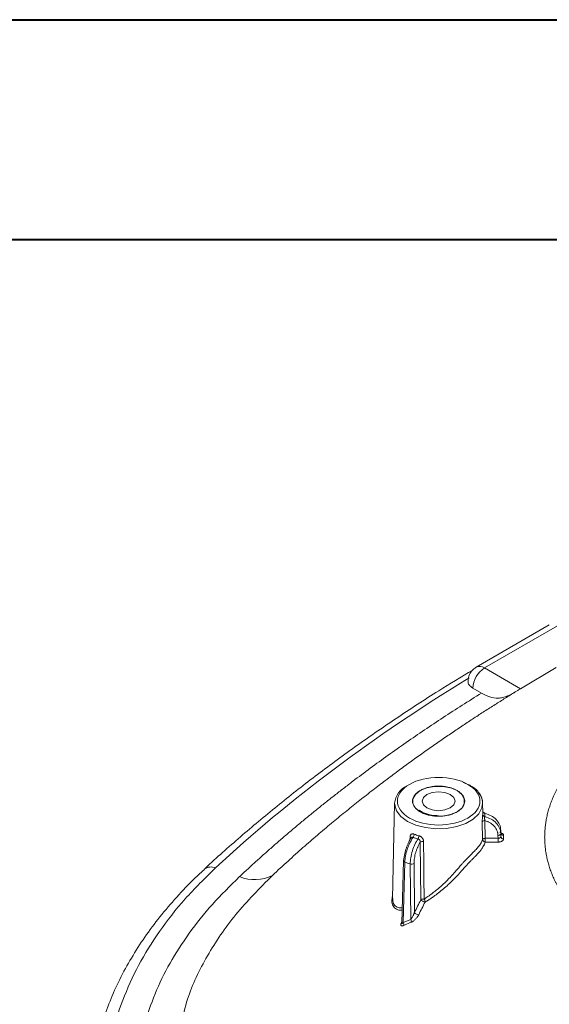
# Model space of a CAD drawing. Header units: millimetres. Extents: x 0 to 420, y 0 to 297.
# Tile 78 of 106: x 274 to 298, y 252 to 297. Entities that reach past the tile are written whole.
import ezdxf

# ---------------------------------------------------------------- set-up
doc = ezdxf.new("R2010")
doc.units = ezdxf.units.MM

msp = doc.modelspace()

# ---------------------------------------------------------------- linework, layer by layer
at = {"color": 7, "linetype": 'Continuous', "lineweight": 40}
for p, q in [((0.07884357, 297.21478016), (420.07884357, 297.21478016)), ((9.54138493, 287.21478016), (410.07884357, 287.21478016))]:
    msp.add_line(p, q, dxfattribs=at)
at = {"color": 7, "linetype": 'Continuous', "lineweight": 15}
for p, q in [((298.13588619, 269.67906325), (294.81248601, 267.76050517)), ((295.18745599, 267.72337501), (298.51085616, 269.64193309)), ((296.82598848, 266.77747033), (295.18745599, 267.72337501)), ((298.45539618, 267.74362437), (296.82598848, 266.77747033)), ((294.65712219, 266.80481602), (295.04886661, 266.57866678)), ((294.20452826, 262.52786713), (294.51721968, 262.38056584)), ((294.54251964, 262.37971145), (294.49792037, 262.4136883)), ((291.09949749, 261.57754565), (291.00638061, 257.22167113)), ((295.11273226, 261.14481107), (295.1034751, 261.57754223)), ((295.10913463, 261.14475898), (295.10913529, 261.20126702)), ((295.09996176, 259.91613494), (295.08563052, 260.72139137)), ((295.20864861, 260.78081227), (295.22283761, 259.97509051)), ((295.92934325, 260.21430047), (295.92652995, 260.34447373)), ((292.29169354, 257.17726789), (292.26672021, 259.80027528)), ((295.22283761, 259.97509051), (295.80436072, 259.97508936)), ((295.80436072, 259.97508936), (295.80154347, 260.10851308)), ((295.9293472, 260.04724252), (295.92652995, 260.18066623)), ((295.9293472, 260.04724252), (295.92934325, 260.21430047)), ((296.0543271, 260.11401823), (296.05432051, 259.9469542)), ((291.50364625, 258.95548828), (291.42096072, 256.11103899)), ((291.4861079, 256.13930275), (291.56610261, 258.89115434)), ((291.81183455, 258.80924755), (291.8312761, 256.28294721)), ((291.9825688, 258.83566022), (291.99980883, 256.5952076)), ((290.96905431, 257.14305063), (291.00961538, 257.37326483)), ((291.4861079, 256.13930275), (291.8312761, 256.28294721)), ((291.85568702, 256.15639241), (291.51064, 256.01215489))]:
    msp.add_line(p, q, dxfattribs=at)
at = {"color": 8, "linetype": 'Continuous', "lineweight": 15}
for p, q in [((295.10914187, 261.0595968), (295.10913463, 261.14475898)), ((291.79752833, 259.88862238), (291.80146906, 260.0373506)), ((291.4225544, 256.1660648), (291.41808288, 256.1658293))]:
    msp.add_line(p, q, dxfattribs=at)
at = {"color": 7, "linetype": 'Continuous', "lineweight": 15, "flags": 128}
for points in [[(292.26533464, 261.18086404), (292.04787402, 261.35365191), (291.93355069, 261.55677807), (291.93354938, 261.7703551), (292.04787534, 261.97347975), (292.265332, 262.14626533), (292.56464838, 262.27180648), (292.91650871, 262.33780545), (293.28647507, 262.33780469), (293.63833803, 262.27180724), (293.93764783, 262.14626989), (294.15510844, 261.97348203), (294.26943177, 261.77035586), (294.26943309, 261.55677883), (294.15510713, 261.35365419), (293.93763993, 261.18086252), (293.63833408, 261.05532746), (293.28647375, 260.98932848), (292.9165074, 260.98932924), (292.56464443, 261.0553267), (292.26533464, 261.18086404)], [(292.57116271, 261.35741482), (292.40857992, 261.49787763), (292.35148411, 261.66356316), (292.40857729, 261.82925326), (292.57115612, 261.96971683), (292.81447251, 262.06357159), (293.10148728, 262.09653078), (293.38850468, 262.06357615), (293.63181976, 261.96971911), (293.79440254, 261.82925631), (293.85148782, 261.66356469), (293.79439464, 261.49787459), (293.63181581, 261.35741102), (293.38849942, 261.26355626), (293.10148465, 261.23059707), (292.81447778, 261.26355778), (292.57116271, 261.35741482)], [(295.80154347, 260.10851308), (295.82592015, 260.11021933), (295.84936105, 260.11455824), (295.8709725, 260.12137052), (295.88990763, 260.13039082), (295.90544862, 260.14127317), (295.9169962, 260.15360319), (295.92412231, 260.16691023), (295.92652995, 260.18066623)], [(295.80436072, 259.97508936), (295.80436533, 259.95383659), (295.80435875, 259.93072909), (295.80436072, 259.90664975), (295.8043627, 259.88250385), (295.80436731, 259.85919021), (295.80435809, 259.83757606), (295.80436336, 259.81849671), (295.80435809, 259.80265396)]]:
    msp.add_lwpolyline(points, dxfattribs=at)
at = {"color": 8, "linetype": 'Continuous', "lineweight": 15, "flags": 128}
msp.add_lwpolyline([(295.1034751, 261.57754223), (295.07083368, 261.35493845), (294.92724859, 261.08892386), (294.67754563, 260.85047157), (294.33625099, 260.65344637), (293.92319475, 260.50929592), (293.4623835, 260.42639992), (292.9806009, 260.40957628), (292.50584563, 260.45980277), (292.06570477, 260.57415856), (291.68576279, 260.74600057), (291.38809145, 260.96533641), (291.18999994, 261.21942432), (291.10299568, 261.4934947), (291.09949749, 261.57754565)], dxfattribs=at)
at = {"color": 7, "linetype": 'Continuous', "lineweight": 15}
for centre, radius, start, end in [((295.80855264, 266.75240763), 1.15262253, 122.605741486, 177.393929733), ((292.10887579, 261.45204042), 1.01715098, 116.562899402, 172.912268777), ((294.34127765, 261.54827913), 0.76275899, 2.198680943, 38.151539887), ((295.19397826, 260.65413245), 0.12752645, 83.394200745, 148.169270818), ((295.22179393, 261.07064788), 0.11319281, 185.602744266, 258.769912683), ((291.77524347, 259.97007595), 0.07220568, 13.16300818, 68.702739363), ((291.73868154, 260.1745056), 0.25302086, 322.995371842, 357.197912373), ((291.89767703, 260.09925584), 0.3063544, 330.373029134, 358.51106758), ((292.3755854, 259.65723168), 0.17975845, 76.55910252, 127.273421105), ((296.04415252, 260.22936354), 0.11579319, 187.47456051, 275.040999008), ((296.04414474, 260.06228505), 0.11577889, 187.465237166, 275.042213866), ((291.55289505, 258.95263409), 0.04933144, 131.265111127, 176.683163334), ((291.87213618, 258.98447983), 0.18531767, 251.01042937, 306.577515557), ((284.73223703, 259.86535555), 1.77254569, 247.212973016, 297.206767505), ((291.69359265, 256.19075895), 0.16569673, 348.029736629, 33.804948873), ((292.21781469, 256.77941008), 0.28540692, 220.195898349, 265.410411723), ((291.34952824, 256.04701031), 0.164839, 347.792585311, 34.048499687)]:
    msp.add_arc(centre, radius, start, end, dxfattribs=at)
at = {"color": 8, "linetype": 'Continuous', "lineweight": 15}
for centre, radius, start, end in [((294.96777067, 267.41672424), 0.37722186, 54.38210116, 114.309180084), ((295.21343966, 261.2141382), 0.10658195, 197.775551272, 262.623801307), ((291.57938062, 258.96652859), 0.07653484, 188.293972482, 260.009224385), ((282.74694209, 258.17388445), 0.49779009, 65.894290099, 127.816457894)]:
    msp.add_arc(centre, radius, start, end, dxfattribs=at)
at = {"color": 7, "linetype": 'Continuous', "lineweight": 15}
for points, knots in [([(294.65317619, 267.6306515), (294.13384734, 267.31709365), (292.94206774, 266.59752674), (291.15440332, 265.42935584), (289.27856593, 264.13453804), (287.47326296, 262.80397166), (285.73473885, 261.44135664), (284.07688578, 260.04327618), (282.98008548, 259.0829484), (282.45812693, 258.58127841), (282.44081073, 258.56463529)], [0, 0, 0, 0, 0.1132506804, 0.2598928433, 0.4066600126, 0.5535482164, 0.700557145, 0.8476886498, 0.9949470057, 1, 1, 1, 1]), ([(294.5379151, 267.48593514), (294.49724198, 267.39734719), (294.44188996, 267.27678789), (294.43978616, 267.14589328), (294.43922825, 267.11118108)], [0, 0, 0, 0, 0.7348080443, 1, 1, 1, 1]), ([(294.8128785, 267.75981014), (294.76525009, 267.72891814), (294.65475734, 267.65725206), (294.5802855, 267.54805965), (294.5379151, 267.48593514)], [0, 0, 0, 0, 0.4310547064, 1, 1, 1, 1]), ([(294.65712219, 266.80481602), (294.60447355, 266.84259018), (294.4991761, 266.91813862), (294.43388393, 267.03064764), (294.44426743, 267.09490874), (294.44683312, 267.1107872)], [0, 0, 0, 0, 0.4295182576, 0.8590380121, 1, 1, 1, 1]), ([(284.04571852, 258.231152), (284.16933301, 258.34644172), (284.41643636, 258.57690399), (284.79257197, 258.92038796), (285.17247252, 259.26202092), (285.55654476, 259.60165822), (285.94467984, 259.93933856), (286.3369069, 260.27505157), (286.73321813, 260.60880003), (287.13361563, 260.9405832), (287.53809882, 261.27040125), (287.94666785, 261.59825416), (288.35932269, 261.92414185), (288.77606334, 262.24806464), (289.31835581, 262.66294985), (289.99110023, 263.16614523), (290.80070423, 263.75421061), (291.62350732, 264.33461722), (292.45941807, 264.90741288), (293.3087712, 265.47241758), (294.17032056, 266.03030204), (294.75609297, 266.39592297), (295.04886926, 266.57866484)], [0, 0, 0, 0, 0.03871479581, 0.0773902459, 0.11602851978, 0.15463179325, 0.193202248, 0.23174207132, 0.27025345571, 0.30873859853, 0.34719970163, 0.38563897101, 0.42405861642, 0.46246085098, 0.50084789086, 0.57246233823, 0.64395010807, 0.71532574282, 0.78660385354, 0.85779911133, 0.92892623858, 1, 1, 1, 1]), ([(296.70097003, 266.70159342), (296.54990857, 266.60881121), (296.24320838, 266.42043542), (295.7810426, 266.13094731), (295.30875837, 265.83071382), (294.82667402, 265.51915569), (294.33464361, 265.19589483), (293.8327281, 264.86039394), (293.32089618, 264.51209766), (292.7990562, 264.15037391), (292.26702885, 263.77451655), (291.72451247, 263.38372037), (291.17099768, 262.97699299), (290.60598052, 262.55300396), (290.02871223, 262.11019639), (289.43828039, 261.64682522), (288.83359686, 261.16092993), (288.21302396, 260.65010099), (287.57470663, 260.11105843), (286.91633603, 259.53935854), (286.23295831, 258.92976151), (285.77751384, 258.50695131), (285.54265466, 258.28892065)], [0, 0, 0, 0, 0.0360035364, 0.0730980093, 0.1113071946, 0.1506628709, 0.1912009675, 0.2329578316, 0.275976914, 0.320310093, 0.3660182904, 0.4131720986, 0.4618596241, 0.5122060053, 0.564358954, 0.6184854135, 0.674772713, 0.7334384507, 0.7948086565, 0.85929597, 0.9274431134, 1, 1, 1, 1]), ([(295.04886926, 266.57866484), (295.17721763, 266.50457214), (295.30293234, 266.44732314), (295.55544683, 266.36928337), (295.68288166, 266.34886623), (295.8803274, 266.35644158), (295.94818661, 266.36541879), (296.08812733, 266.39801842), (296.15966533, 266.42139905), (296.31115785, 266.48408919), (296.38851538, 266.52242701), (296.54745787, 266.60940353), (296.62663519, 266.65662297), (296.70096967, 266.70159367)], [0, 0, 0, 0, 0.25, 0.25, 0.5, 0.5, 0.625, 0.625, 0.75, 0.75, 0.875, 0.875, 1, 1, 1, 1]), ([(299.88095293, 256.07114348), (299.83582832, 256.11359594), (299.74656755, 256.19757097), (299.61946815, 256.32406376), (299.498917, 256.44918156), (299.38493118, 256.57312492), (299.2770668, 256.6959249), (299.17500915, 256.81765479), (299.07841783, 256.93837475), (298.98697308, 257.05814613), (298.90035371, 257.17701122), (298.81835907, 257.29501629), (298.7408431, 257.41219533), (298.66765879, 257.52857272), (298.59866414, 257.64417272), (298.53371915, 257.75901891), (298.47268648, 257.8731343), (298.41543169, 257.9865414), (298.36182194, 258.09926081), (298.31173402, 258.21130986), (298.26508234, 258.32270616), (298.22178107, 258.43346299), (298.18174674, 258.54359305), (298.14489697, 258.65310867), (298.11115076, 258.76202187), (298.08042826, 258.87034435), (298.0526514, 258.97808755), (298.02774155, 259.08526181), (298.00562933, 259.19187619), (297.98627163, 259.29793924), (297.96962259, 259.40345761), (297.95563771, 259.50843767), (297.94427258, 259.61288561), (297.93548326, 259.71680748), (297.92922617, 259.82020903), (297.92545808, 259.92309623), (297.92366415, 260.06202591), (297.92775535, 260.23797174), (297.94326269, 260.45180788), (297.96974268, 260.6679277), (298.00759593, 260.88638323), (298.05720193, 261.10724271), (298.11909708, 261.33058869), (298.19400012, 261.55651005), (298.28262459, 261.78511134), (298.38570921, 262.01651432), (298.50408701, 262.2508803), (298.63894616, 262.48836812), (298.79149359, 262.72917895), (298.96304149, 262.97354731), (299.15498842, 263.22192626), (299.37046901, 263.47454161), (299.61094047, 263.73245183), (299.78965006, 263.90279721), (299.88095293, 263.9898268)], [0, 0, 0, 0, 0.0179131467, 0.0354339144, 0.0525886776, 0.0694028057, 0.0859006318, 0.1021054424, 0.1180394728, 0.1337239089, 0.1491783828, 0.164416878, 0.1794503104, 0.1942891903, 0.2089436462, 0.2234234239, 0.2377378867, 0.2518960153, 0.2659064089, 0.2797768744, 0.2935138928, 0.3071235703, 0.3206117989, 0.3339842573, 0.3472464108, 0.3604035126, 0.3734606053, 0.3864225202, 0.3992936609, 0.4120778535, 0.4247787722, 0.4373999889, 0.4499449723, 0.462417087, 0.4748195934, 0.4871556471, 0.4994282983, 0.5247868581, 0.5504324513, 0.5763932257, 0.6026992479, 0.6293825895, 0.6564804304, 0.6840365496, 0.7120987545, 0.7407187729, 0.7699560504, 0.7998850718, 0.8305887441, 0.8621569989, 0.8946989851, 0.9283838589, 0.9634112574, 1, 1, 1, 1]), ([(291.77413432, 260.89730128), (291.04154741, 261.3202147), (291.04154741, 262.00691882), (292.50672124, 262.85274567), (293.69625656, 262.85274567), (294.42884347, 262.42983225)], [0, 0, 0, 0, 0.5, 0.5, 1, 1, 1, 1]), ([(294.42884347, 262.42983225), (294.78086983, 262.22661176), (294.97865174, 261.95096394), (294.97865174, 261.37616959), (294.78086983, 261.10052177), (294.07681711, 260.69408078), (293.59932935, 260.57990372), (292.60364845, 260.57990372), (292.12616068, 260.69408078), (291.77413432, 260.89730128)], [0, 0, 0, 0, 0.25, 0.25, 0.5, 0.5, 0.75, 0.75, 1, 1, 1, 1]), ([(292.26179959, 261.17882445), (292.24441707, 261.18921954), (292.20978624, 261.20992946), (292.16234051, 261.2432018), (292.11856763, 261.27788538), (292.07876141, 261.31414535), (292.04284615, 261.35194168), (291.987307, 261.42017032), (291.93003771, 261.52351109), (291.90596444, 261.66350891), (291.9300379, 261.80359578), (292.00236117, 261.93421805), (292.11316859, 262.05128629), (292.25688156, 262.15107623), (292.42978977, 262.23408257), (292.63249342, 262.2980397), (292.85883445, 262.33981807), (293.10141057, 262.35373214), (293.34400961, 262.33982886), (293.5468147, 262.30244429), (293.70749752, 262.2552095), (293.83191215, 262.20709597), (293.90465414, 262.16795961), (293.9411782, 262.14830908)], [0, 0, 0, 0, 0.0201451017, 0.0401346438, 0.0600479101, 0.0799650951, 0.0999663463, 0.120130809, 0.1850761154, 0.250093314, 0.3150386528, 0.3800558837, 0.4400067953, 0.500028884, 0.5599798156, 0.620001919, 0.6849472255, 0.749964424, 0.8149097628, 0.8799269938, 0.9200427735, 0.9598531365, 1, 1, 1, 1]), ([(293.9411782, 262.14830908), (293.95856073, 262.13791398), (293.99319155, 262.11720406), (294.04063728, 262.08393172), (294.08441016, 262.04924814), (294.12421638, 262.01298817), (294.16013165, 261.97519184), (294.2156708, 261.9069632), (294.27294009, 261.80362243), (294.29701335, 261.66362461), (294.2729399, 261.52353775), (294.20061663, 261.39291547), (294.08980921, 261.27584724), (293.94609623, 261.17605729), (293.77318802, 261.09305095), (293.57048437, 261.02909382), (293.34414334, 260.98731545), (293.10156722, 260.97340138), (292.85896819, 260.98730466), (292.6561631, 261.02468923), (292.49548027, 261.07192402), (292.37106564, 261.12003755), (292.29832366, 261.15917391), (292.26179959, 261.17882445)], [0, 0, 0, 0, 0.0201451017, 0.0401346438, 0.0600479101, 0.0799650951, 0.0999663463, 0.120130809, 0.1850761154, 0.250093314, 0.3150386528, 0.3800558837, 0.4400067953, 0.500028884, 0.5599798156, 0.620001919, 0.6849472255, 0.749964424, 0.8149097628, 0.8799269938, 0.9200427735, 0.9598531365, 1, 1, 1, 1]), ([(294.92239972, 262.05414295), (294.90846021, 262.07793967), (294.83280098, 262.20710062), (294.67293323, 262.30216324), (294.54251964, 262.37971145)], [0, 0, 0, 0, 0.1842407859, 1, 1, 1, 1]), ([(295.10347773, 261.57763803), (295.09236022, 261.67833603), (295.073899, 261.8455505), (294.96551424, 261.99478054), (294.92239972, 262.05414295)], [0, 0, 0, 0, 0.6022086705, 1, 1, 1, 1]), ([(293.10148991, 261.00096852), (292.99103886, 261.00619713), (292.83668284, 261.01350414), (292.62737976, 261.05954981), (292.46840554, 261.1110873), (292.31861612, 261.18200607), (292.24851438, 261.23664878), (292.21739786, 261.2609034)], [0, 0, 0, 0, 0.3138670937, 0.4386311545, 0.6400396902, 0.8402220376, 1, 1, 1, 1]), ([(295.19374509, 261.13112705), (295.18374809, 261.13400658), (295.16314662, 261.13994061), (295.13761431, 261.15527487), (295.11862051, 261.172387), (295.11394742, 261.17946249), (295.11156137, 261.1830752)], [0, 0, 0, 0, 0.2301105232, 0.4742036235, 0.73153126, 1, 1, 1, 1]), ([(295.08562872, 260.72138848), (295.08553038, 260.73039927), (295.08533501, 260.74830106), (295.08584123, 260.7772947), (295.08708434, 260.81244078), (295.08941502, 260.85403378), (295.09306867, 260.90143446), (295.09734725, 260.94771203), (295.10180953, 260.99094889), (295.10596168, 261.03001737), (295.10808571, 261.049788), (295.10913923, 261.05959423)], [0, 0, 0, 0, 0.0844053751, 0.167688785, 0.2509463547, 0.3768310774, 0.5000013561, 0.6245829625, 0.7497032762, 0.8758529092, 1, 1, 1, 1]), ([(295.19975214, 260.95962496), (295.19904077, 260.95530188), (295.19762623, 260.94670552), (295.19580742, 260.93037393), (295.19433151, 260.9125977), (295.19337654, 260.89404092), (295.19302325, 260.86535811), (295.19604217, 260.82412724), (295.20437416, 260.79550026), (295.20864962, 260.78081064)], [0, 0, 0, 0, 0.1059824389, 0.2107442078, 0.3125847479, 0.410054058, 0.5021258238, 0.7445212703, 1, 1, 1, 1]), ([(295.19975214, 261.1084368), (295.40454091, 261.06138698), (295.58901233, 260.96051849), (295.78448398, 260.75501113), (295.83521599, 260.67924038), (295.90596352, 260.51568372), (295.92465124, 260.43133807), (295.92652602, 260.34447194)], [0, 0, 0, 0, 0.5, 0.5, 0.75, 0.75, 1, 1, 1, 1]), ([(295.92652602, 260.18066463), (295.92465124, 260.26920131), (295.90596361, 260.35518172), (295.8352159, 260.52192887), (295.7844842, 260.59918821), (295.58901194, 260.80875195), (295.40454195, 260.91163632), (295.19975214, 260.95962496)], [0, 0, 0, 0, 0.25, 0.25, 0.5, 0.5, 1, 1, 1, 1]), ([(295.80154506, 260.10851466), (295.80067074, 260.12698004), (295.79892682, 260.16381119), (295.78986293, 260.21860367), (295.77606382, 260.27270695), (295.75093739, 260.34347333), (295.70751825, 260.42882372), (295.63701064, 260.52311678), (295.54998861, 260.60778975), (295.44779547, 260.68007267), (295.33399891, 260.74034284), (295.25037519, 260.76733994), (295.20864962, 260.78081063)], [0, 0, 0, 0, 0.0625697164, 0.1248018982, 0.1870634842, 0.2497208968, 0.3744280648, 0.4993724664, 0.6238215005, 0.7491638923, 0.8748408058, 1, 1, 1, 1]), ([(295.92934342, 260.21430152), (295.92884621, 260.21910822), (295.92786493, 260.22859457), (295.92005238, 260.24211571), (295.90864812, 260.25439422), (295.89800304, 260.26122494), (295.89275542, 260.26459222)], [0, 0, 0, 0, 0.26030265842, 0.51372567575, 0.76028545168, 1, 1, 1, 1]), ([(291.52035533, 258.9897133), (291.52113017, 259.00827815), (291.52267567, 259.0453077), (291.52820962, 259.10362974), (291.53609857, 259.16364253), (291.54995591, 259.24567679), (291.5732263, 259.35117374), (291.61020446, 259.47899262), (291.65526391, 259.60562363), (291.70768233, 259.72767587), (291.76568279, 259.8437361), (291.80798835, 259.91204688), (291.82909747, 259.94613178)], [0, 0, 0, 0, 0.0625697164, 0.1248018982, 0.1870634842, 0.2497208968, 0.3744280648, 0.4993724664, 0.6238215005, 0.7491638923, 0.8748408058, 1, 1, 1, 1]), ([(291.56610154, 258.8911546), (291.56829198, 258.97937565), (291.57886199, 259.07347281), (291.61662898, 259.27319709), (291.64311145, 259.37470304), (291.74389004, 259.6789502), (291.83763774, 259.87254703), (291.94073632, 260.02221588)], [0, 0, 0, 0, 0.25, 0.25, 0.5, 0.5, 1, 1, 1, 1]), ([(291.80146504, 260.03734665), (291.80195324, 260.04596761), (291.80292315, 260.06309495), (291.80784244, 260.08666366), (291.81655389, 260.11185626), (291.83096353, 260.13671075), (291.85338178, 260.15804236), (291.88148122, 260.17194542), (291.91492566, 260.17727966), (291.951944, 260.17518212), (291.97831589, 260.16645992), (291.99139633, 260.16213371)], [0, 0, 0, 0, 0.08440537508, 0.16768878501, 0.25094635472, 0.37683107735, 0.50000135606, 0.62458296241, 0.74970327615, 0.87585290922, 1, 1, 1, 1]), ([(292.16397823, 259.94780999), (292.06228751, 259.7976733), (291.97156452, 259.60306654), (291.87687115, 259.29679181), (291.85262177, 259.19454132), (291.81964114, 258.99322184), (291.81152347, 258.89830729), (291.81183913, 258.80925095)], [0, 0, 0, 0, 0.5, 0.5, 0.75, 0.75, 1, 1, 1, 1]), ([(291.85300585, 260.00662981), (291.85016259, 260.00268578), (291.84441782, 259.99471692), (291.83783665, 259.98013357), (291.83256557, 259.96396596), (291.83025861, 259.95210276), (291.82909747, 259.94613178)], [0, 0, 0, 0, 0.2433861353, 0.4917583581, 0.7441923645, 1, 1, 1, 1]), ([(292.2667196, 259.80027355), (292.25632059, 259.78344764), (292.23555305, 259.74984513), (292.2057251, 259.69566176), (292.1770247, 259.6389463), (292.14072577, 259.56036816), (292.09924959, 259.45768838), (292.05730861, 259.33018684), (292.02370857, 259.20106701), (291.99970436, 259.07355652), (291.98461185, 258.94958734), (291.98324839, 258.87364858), (291.9825663, 258.83565967)], [0, 0, 0, 0, 0.0626555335, 0.1251275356, 0.1877911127, 0.2510179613, 0.3761119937, 0.5008085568, 0.6255046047, 0.7504593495, 0.8751654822, 1, 1, 1, 1]), ([(292.26671959, 259.80027355), (292.26745365, 259.80848241), (292.26890804, 259.82474685), (292.26546042, 259.84906408), (292.25779409, 259.87214416), (292.24193596, 259.89997631), (292.21099891, 259.93072904), (292.18010149, 259.94195298), (292.16397823, 259.94780999)], [0, 0, 0, 0, 0.1298327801, 0.2572411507, 0.3814946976, 0.501695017, 0.7399685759, 1, 1, 1, 1]), ([(292.20393113, 260.09129646), (292.21333492, 260.0883081), (292.2321546, 260.08232755), (292.2602466, 260.0689049), (292.29181449, 260.04994682), (292.32553113, 260.02395821), (292.3578498, 259.99005772), (292.38395408, 259.95257209), (292.40267277, 259.91293286), (292.41489405, 259.87211145), (292.4165446, 259.84544757), (292.41737293, 259.83206626)], [0, 0, 0, 0, 0.0828008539, 0.1657082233, 0.2504849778, 0.3752828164, 0.4995795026, 0.6224133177, 0.7486337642, 0.8738514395, 1, 1, 1, 1]), ([(292.43986246, 257.20956342), (292.46850808, 257.22798939), (292.52757175, 257.26598142), (292.61929275, 257.32868453), (292.71661062, 257.39814352), (292.83981663, 257.49030674), (293.00120595, 257.61845326), (293.20863335, 257.79600154), (293.40327862, 257.97700073), (293.59234143, 258.16562198), (293.75786911, 258.34013547), (293.91409312, 258.51611225), (294.02639919, 258.6494174), (294.11231498, 258.75488135), (294.19453424, 258.84952738), (294.31563438, 258.98101258), (294.47174346, 259.13860063), (294.65062321, 259.31241766), (294.81019226, 259.47274388), (294.91661154, 259.59463173), (294.98853068, 259.69183283), (295.03417248, 259.76438859), (295.07313466, 259.8408147), (295.09102145, 259.89103005), (295.09996485, 259.91613773)], [0, 0, 0, 0, 0.0287182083, 0.0592133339, 0.0914853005, 0.1255336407, 0.181573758, 0.2518109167, 0.3323001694, 0.3774342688, 0.4452162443, 0.5038858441, 0.5431706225, 0.5670652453, 0.5985886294, 0.6298410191, 0.6907775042, 0.7539807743, 0.8155812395, 0.8773130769, 0.9044781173, 0.9385857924, 0.9692928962, 1, 1, 1, 1]), ([(295.09996485, 259.91613773), (295.10195865, 259.92071474), (295.10530159, 259.92838888), (295.11360995, 259.93803016), (295.12068453, 259.94402938), (295.12673689, 259.94884463), (295.13109779, 259.95093938), (295.13460661, 259.95370263), (295.13826021, 259.95503311), (295.14483362, 259.95929653), (295.15883639, 259.96421291), (295.17780088, 259.97038439), (295.20087132, 259.97411417), (295.21487379, 259.97473707), (295.22283753, 259.97509133)], [0, 0, 0, 0, 0.1444323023, 0.2421648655, 0.3216799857, 0.370068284, 0.4123133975, 0.4350387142, 0.4578225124, 0.5002792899, 0.5872149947, 0.757819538, 0.8622626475, 1, 1, 1, 1]), ([(295.22283753, 259.80265508), (295.21385889, 259.80406602), (295.19855275, 259.80647127), (295.1753545, 259.81510517), (295.15492629, 259.8260609), (295.12882155, 259.84668217), (295.10554339, 259.87722084), (295.10171173, 259.9039512), (295.09996485, 259.91613773)], [0, 0, 0, 0, 0.1412557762, 0.2408029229, 0.3818411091, 0.5011957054, 0.7725922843, 1, 1, 1, 1]), ([(295.22283753, 259.80265508), (295.21772736, 259.78766854), (295.20751709, 259.75772499), (295.18854908, 259.7132843), (295.167151, 259.6692132), (295.15049649, 259.6402493), (295.14216109, 259.62575319)], [0, 0, 0, 0, 0.2502475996, 0.5000017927, 0.7497564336, 1, 1, 1, 1]), ([(295.22283753, 259.97509133), (295.22282097, 259.96861698), (295.22278758, 259.95555743), (295.22279728, 259.93311608), (295.22287986, 259.90843398), (295.22272907, 259.87816036), (295.22352068, 259.83801707), (295.2230912, 259.8157858), (295.22283753, 259.80265508)], [0, 0, 0, 0, 0.1171742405, 0.2363544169, 0.3631573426, 0.501325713, 0.705462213, 1, 1, 1, 1]), ([(295.80436246, 259.97509133), (295.81288481, 259.97526522), (295.82970428, 259.97560838), (295.85351366, 259.97989475), (295.87503982, 259.98633), (295.8869059, 259.99245586), (295.89275542, 259.99547567)], [0, 0, 0, 0, 0.26030265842, 0.51372567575, 0.76028545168, 1, 1, 1, 1]), ([(296.05432438, 259.94695503), (296.05391624, 259.94066593), (296.0531011, 259.92810524), (296.04635544, 259.90950487), (296.0339593, 259.88858731), (296.01344126, 259.86619488), (295.98232208, 259.84432069), (295.94439083, 259.82629484), (295.90079906, 259.81306432), (295.85355215, 259.80427409), (295.8207232, 259.80319358), (295.80436246, 259.80265508)], [0, 0, 0, 0, 0.0833132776, 0.1663944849, 0.2507890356, 0.3758896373, 0.4998954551, 0.6237180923, 0.7492189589, 0.8750199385, 1, 1, 1, 1]), ([(295.89275542, 259.99547567), (295.89800304, 259.9988621), (295.90864812, 260.00573166), (295.92005238, 260.01830673), (295.92786493, 260.03227532), (295.92884621, 260.0422083), (295.92934342, 260.04724131)], [0, 0, 0, 0, 0.2397145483, 0.4862743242, 0.7396973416, 1, 1, 1, 1]), ([(295.14216109, 259.62575319), (295.13676931, 259.61630503), (295.12598599, 259.59740916), (295.10428649, 259.55931385), (295.06049604, 259.49288292), (294.98805102, 259.39663477), (294.88426523, 259.27781037), (294.77481169, 259.16309287), (294.66547178, 259.05260502), (294.559538, 258.94625065), (294.4483666, 258.8322578), (294.33289736, 258.70936129), (294.25798853, 258.62216346), (294.21963853, 258.57752204)], [0, 0, 0, 0, 0.0313603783, 0.0627192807, 0.1253374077, 0.2506933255, 0.3761391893, 0.5002241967, 0.5954805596, 0.691830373, 0.7904776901, 0.8927338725, 1, 1, 1, 1]), ([(282.44581831, 258.56285151), (282.37755204, 258.50188168), (281.99891935, 258.16371804), (281.37927881, 257.51985498), (280.59273669, 256.63141395), (279.88710878, 255.71378263), (279.25712173, 254.7715564), (278.70781626, 253.80530927), (278.23913994, 252.81686796), (277.86140064, 251.80690584), (277.61442422, 250.99533845), (277.52659954, 250.51850087), (277.50254615, 250.38790482)], [0, 0, 0, 0, 0.0252823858, 0.1402264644, 0.2554380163, 0.3709495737, 0.4868086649, 0.6030828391, 0.7198609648, 0.8372592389, 0.9554286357, 1, 1, 1, 1]), ([(294.21963853, 258.57752204), (294.20540344, 258.560839), (294.17185277, 258.52151875), (294.10362679, 258.44431956), (293.98072554, 258.30803142), (293.80608221, 258.12551735), (293.59172216, 257.91703611), (293.37429784, 257.72100736), (293.15312471, 257.53662405), (292.95538946, 257.38523613), (292.78199589, 257.26251656), (292.63385386, 257.16413159), (292.53601726, 257.10518807), (292.48712333, 257.07573099)], [0, 0, 0, 0, 0.0266476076, 0.0628057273, 0.1256146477, 0.2509768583, 0.3741453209, 0.4996822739, 0.6241031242, 0.7495622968, 0.833274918, 0.9166789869, 1, 1, 1, 1]), ([(291.99980603, 256.59520699), (292.04858716, 256.6931001), (292.14555389, 256.88769117), (292.243183, 257.08113937), (292.29169776, 257.17726942)], [0, 0, 0, 0, 0.50307086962, 1, 1, 1, 1]), ([(292.29169776, 257.17726942), (292.29534712, 257.18057697), (292.3008875, 257.18559843), (292.30862632, 257.18993078), (292.31360117, 257.19352169), (292.31976837, 257.19597292), (292.33331627, 257.20192431), (292.35628185, 257.20912381), (292.39425606, 257.21448109), (292.42251749, 257.2114337), (292.43986246, 257.20956342)], [0, 0, 0, 0, 0.1187808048, 0.1803305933, 0.2013997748, 0.2431923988, 0.3269791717, 0.5011891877, 0.6938634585, 1, 1, 1, 1]), ([(292.48712333, 257.07573099), (292.48407332, 257.07571149), (292.47654033, 257.07566334), (292.46039849, 257.07769914), (292.43554077, 257.08349374), (292.40624201, 257.09407681), (292.3659013, 257.11333369), (292.32909764, 257.13685156), (292.30629208, 257.15798559), (292.29655244, 257.1694637), (292.29330116, 257.17469134), (292.29169776, 257.17726942)], [0, 0, 0, 0, 0.0568852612, 0.1404966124, 0.2507823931, 0.3966697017, 0.501148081, 0.7493030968, 0.8768212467, 0.9392528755, 1, 1, 1, 1]), ([(292.43986246, 257.20956342), (292.44399508, 257.20451725), (292.45354899, 257.19285135), (292.46731418, 257.17026899), (292.48122418, 257.1384477), (292.48899988, 257.10412326), (292.48766829, 257.08397628), (292.48712333, 257.07573099)], [0, 0, 0, 0, 0.1271791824, 0.2940164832, 0.5006244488, 0.7956270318, 1, 1, 1, 1]), ([(292.48712333, 257.07573099), (292.43856757, 256.97980907), (292.34085299, 256.78677392), (292.24380111, 256.59260375), (292.19497569, 256.49491951)], [0, 0, 0, 0, 0.4969142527, 1, 1, 1, 1]), ([(291.83127841, 256.28294847), (291.83601834, 256.28867943), (291.84675372, 256.30165935), (291.86462451, 256.32641133), (291.88629747, 256.35861582), (291.91260475, 256.40209101), (291.93953089, 256.45170512), (291.96295257, 256.50043549), (291.97514191, 256.52982184), (291.98023428, 256.54209864)], [0, 0, 0, 0, 0.0894251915, 0.2025370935, 0.3394311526, 0.5001584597, 0.7138833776, 0.8804683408, 1, 1, 1, 1]), ([(292.19497569, 256.49491951), (292.19038455, 256.48607291), (292.18109031, 256.46816396), (292.16472761, 256.44111142), (292.14646779, 256.41365668), (292.12058542, 256.37819026), (292.08577544, 256.33562611), (292.04147993, 256.28880602), (291.99535411, 256.24610093), (291.94821657, 256.20882113), (291.90111636, 256.17748836), (291.87070144, 256.16336552), (291.85568754, 256.15639397)], [0, 0, 0, 0, 0.0597567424, 0.1209707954, 0.184215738, 0.2500122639, 0.372905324, 0.4993970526, 0.6259417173, 0.74970961, 0.8764476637, 1, 1, 1, 1]), ([(291.98023428, 256.54209864), (291.98393471, 256.55138951), (291.99088331, 256.56883572), (291.99696371, 256.58680646), (291.99980603, 256.59520699)], [0, 0, 0, 0, 0.532543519, 1, 1, 1, 1]), ([(291.51064337, 256.01215521), (291.50224626, 256.00885663), (291.48583451, 256.0024097), (291.46298636, 255.99681306), (291.43803659, 255.99418177), (291.41311328, 255.99785087), (291.39254344, 256.01345556), (291.38204322, 256.04026579), (291.38397388, 256.07719402), (291.39590033, 256.12010899), (291.41052296, 256.1502473), (291.41808404, 256.16583122)], [0, 0, 0, 0, 0.0868624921, 0.16976841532, 0.2497691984, 0.37860591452, 0.49958991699, 0.62402713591, 0.74958446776, 0.87051510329, 1, 1, 1, 1]), ([(291.43912141, 256.19528904), (291.43100445, 256.17110536), (291.41678256, 256.12873267), (291.4249728, 256.09616257), (291.43530285, 256.09848808), (291.43848675, 256.09920484)], [0, 0, 0, 0, 0.4791064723, 0.8394517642, 1, 1, 1, 1])]:
    msp.add_open_spline(points, degree=3, knots=knots, dxfattribs=at)
for points in [[(282.9502504, 258.62825998), (286.28481544, 261.72789204), (290.15258382, 264.62546223), (294.49470778, 267.27688426)], [(296.70096998, 266.70159339), (296.74599816, 266.72883489), (296.78772934, 266.7541623), (296.82598663, 266.77746851)], [(295.19975224, 261.10843705), (295.20481675, 261.0586946), (295.20481753, 261.00869742), (295.19975224, 260.95962526)], [(295.92652602, 260.18066463), (295.92650223, 260.23637998), (295.92650223, 260.29099248), (295.92652602, 260.34447194)], [(292.16397817, 259.94781022), (292.08732082, 259.96964444), (292.01231739, 259.99464345), (291.94073629, 260.02221611)], [(291.99139633, 260.16213371), (292.05965641, 260.13605407), (292.13067738, 260.11238298), (292.20393113, 260.09129646)], [(292.41737293, 259.83206626), (292.42445306, 258.95789122), (292.43194922, 258.08372125), (292.43986246, 257.20956362)], [(295.80436246, 259.80265508), (295.61052446, 259.80250268), (295.41668265, 259.80250267), (295.22283753, 259.80265508)], [(291.56610154, 258.8911546), (291.64801069, 258.86498316), (291.72993863, 258.83767702), (291.81183913, 258.80925095)]]:
    msp.add_open_spline(points, degree=3, dxfattribs=at)
at = {"color": 8, "linetype": 'Continuous', "lineweight": 15}
for points, knots in [([(295.19373389, 261.13112742), (295.19417105, 261.13051796), (295.19504511, 261.12929941), (295.19725077, 261.12157034), (295.19892103, 261.11281601), (295.19975628, 261.10843825)], [0, 0, 0, 0, 0.3334302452, 0.6666702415, 1, 1, 1, 1]), ([(295.92095274, 260.23912788), (295.94208165, 260.23219894), (295.991658, 260.21594104), (296.0422933, 260.17018887), (296.05031382, 260.13275115), (296.0543271, 260.11401823)], [0, 0, 0, 0, 0.2706526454, 0.6350524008, 1, 1, 1, 1]), ([(291.94073632, 260.02221588), (291.93491403, 260.02442569), (291.9233365, 260.02881987), (291.90652663, 260.03111582), (291.89108519, 260.0302519), (291.87748132, 260.02626358), (291.86707132, 260.02030969), (291.8590351, 260.01362109), (291.8550281, 260.00897473), (291.85300585, 260.00662981)], [0, 0, 0, 0, 0.17037036, 0.33877845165, 0.50249056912, 0.65917578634, 0.80718426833, 0.9026897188, 1, 1, 1, 1]), ([(282.95025023, 258.628264), (282.47592355, 258.16223631), (281.52508075, 257.22802978), (280.36746063, 255.74102978), (279.41001079, 254.20297164), (278.71556111, 252.62064617), (278.33240443, 251.51743232), (278.25037162, 250.9428524), (278.24556085, 250.90915643)], [0, 0, 0, 0, 0.1965206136, 0.3939483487, 0.5921142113, 0.7902635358, 0.9877001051, 1, 1, 1, 1]), ([(279.70844503, 251.4700747), (279.85841213, 251.94646872), (280.15881797, 252.90075501), (280.85559201, 254.29910995), (281.72881872, 255.66023117), (282.77660053, 256.97955362), (283.62215208, 257.81343542), (284.04571795, 258.23115551)], [0, 0, 0, 0, 0.20011404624, 0.40085745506, 0.60065773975, 0.79995572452, 1, 1, 1, 1]), ([(285.5426502, 258.2889201), (284.96128113, 257.70227146), (283.79916407, 256.52960088), (282.53545719, 254.63055531), (281.70905433, 252.96293982), (281.48243459, 251.91662256), (281.40213195, 251.54586032)], [0, 0, 0, 0, 0.2808327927, 0.561365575, 0.8445700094, 1, 1, 1, 1]), ([(291.43825673, 256.70609186), (291.43450383, 256.70558386), (291.33238337, 256.69176081), (291.17869166, 256.74246018), (291.00222391, 256.87524566), (290.98012931, 257.05363317), (290.96905431, 257.14305063)], [0, 0, 0, 0, 0.0125917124, 0.34263363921, 0.67049245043, 1, 1, 1, 1]), ([(291.01134077, 257.23177766), (291.0151685, 257.15748004), (291.02348766, 256.9960022), (291.15968097, 256.86304915), (291.30804211, 256.80696295), (291.41794754, 256.82042417), (291.44166009, 256.82332848)], [0, 0, 0, 0, 0.2736837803, 0.5948221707, 0.9125812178, 1, 1, 1, 1]), ([(291.43848675, 256.09920484), (291.44145165, 256.10045828), (291.4478167, 256.10314918), (291.45894652, 256.11159732), (291.4718953, 256.12343649), (291.48118603, 256.13380858), (291.48610513, 256.13930021)], [0, 0, 0, 0, 0.2033852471, 0.4366280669, 0.7017158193, 1, 1, 1, 1])]:
    msp.add_open_spline(points, degree=3, knots=knots, dxfattribs=at)

doc.saveas('drawing.dxf')
